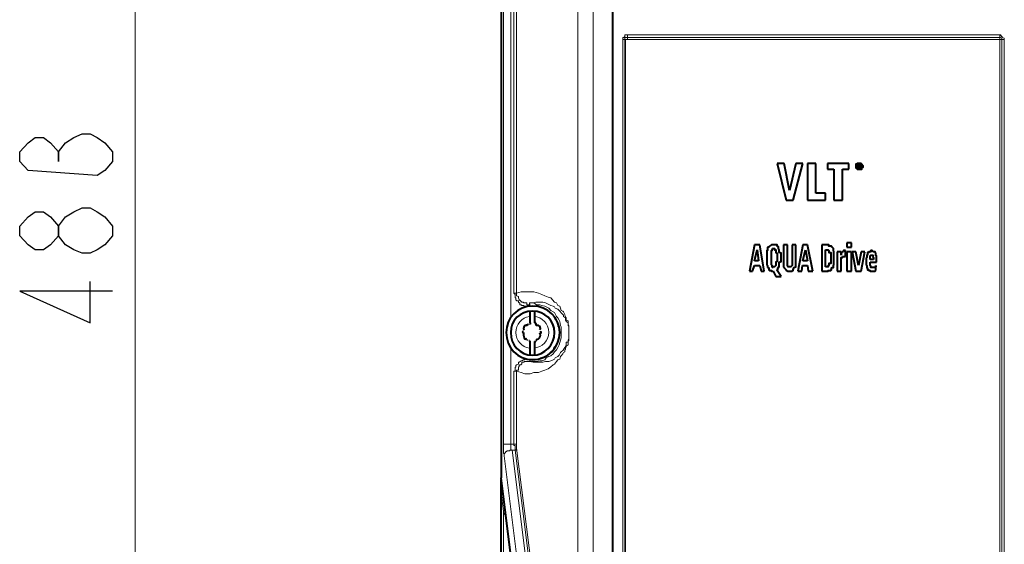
# Model space of a CAD drawing. Header units: millimetres. Extents: x 2 to 406, y 0 to 285.
# Tile 3 of 53: x 57 to 82, y 144 to 157. Entities that reach past the tile are written whole.
import ezdxf

# ---------------------------------------------------------------- set-up
doc = ezdxf.new("R2010")
doc.units = ezdxf.units.MM
doc.header["$MEASUREMENT"] = 0
doc.layers.get('0').update_dxf_attribs({"linetype": 'CONTINUOUS'})

msp = doc.modelspace()

# ---------------------------------------------------------------- linework, layer by layer
at = {"color": 0, "linetype": 'Continuous', "lineweight": 5, "true_color": 0x000007}
for p, q in [((70.388, 150.241), (70.272, 150.241)), ((70.454, 150.191), (70.388, 150.241)), ((70.454, 150.158), (70.289, 150.158)), ((70.537, 150.191), (70.454, 150.191)), ((70.521, 150.142), (70.454, 150.158)), ((70.554, 150.142), (70.521, 150.142)), ((70.587, 150.175), (70.537, 150.191)), ((70.62, 150.108), (70.554, 150.142)), ((70.669, 150.158), (70.587, 150.175)), ((70.686, 150.075), (70.62, 150.108)), ((70.703, 150.142), (70.669, 150.158)), ((70.752, 150.042), (70.686, 150.075)), ((70.769, 150.108), (70.703, 150.142)), ((70.885, 149.926), (70.752, 150.042)), ((70.818, 150.042), (70.769, 150.108)), ((70.885, 150.009), (70.818, 150.042)), ((70.918, 149.993), (70.885, 150.009)), ((70.967, 149.893), (70.918, 149.993)), ((70.901, 149.877), (70.885, 149.926)), ((70.934, 149.811), (70.901, 149.877)), ((70.967, 149.778), (70.934, 149.811)), ((71, 149.86), (70.967, 149.893)), ((71, 149.728), (70.967, 149.778)), ((71.033, 149.794), (71, 149.86)), ((71.05, 149.761), (71.033, 149.794)), ((71.067, 149.662), (71.05, 149.761)), ((71, 149.645), (71, 149.728)), ((71.033, 149.612), (71, 149.645)), ((71.033, 149.364), (71.033, 149.612)), ((71.083, 149.629), (71.067, 149.662)), ((71.083, 149.347), (71.083, 149.629)), ((70.967, 149.182), (71, 149.248)), ((71, 149.281), (71.033, 149.364)), ((71, 149.248), (71, 149.281)), ((71.033, 149.165), (71.083, 149.347)), ((70.802, 148.967), (70.818, 148.983)), ((70.818, 148.983), (70.885, 149.033)), ((70.885, 149.033), (70.901, 149.099)), ((70.885, 148.934), (70.918, 148.983)), ((70.901, 149.099), (70.934, 149.132)), ((70.918, 148.983), (70.967, 149.033)), ((70.934, 149.132), (70.967, 149.182)), ((70.967, 149.033), (71, 149.099)), ((71, 149.099), (71.033, 149.165)), ((70.272, 148.735), (70.454, 148.735)), ((70.289, 148.801), (70.521, 148.801)), ((70.454, 148.735), (70.537, 148.752)), ((70.521, 148.801), (70.554, 148.834)), ((70.537, 148.752), (70.587, 148.752)), ((70.554, 148.834), (70.752, 148.901)), ((70.587, 148.752), (70.669, 148.785)), ((70.669, 148.785), (70.703, 148.834)), ((70.703, 148.834), (70.769, 148.867)), ((70.752, 148.901), (70.802, 148.967)), ((70.769, 148.867), (70.818, 148.884)), ((70.818, 148.884), (70.885, 148.934))]:
    msp.add_line(p, q, dxfattribs=at)
at = {"color": 0, "linetype": 'Continuous', "lineweight": 40, "true_color": 0x000007}
for p, q in [((70.09, 149.48), (70.123, 149.496)), ((70.206, 149.695), (70.206, 149.662)), ((70.289, 149.695), (70.272, 149.695)), ((70.289, 149.728), (70.289, 149.695)), ((70.438, 149.728), (70.405, 149.728)), ((70.438, 149.695), (70.438, 149.728)), ((70.554, 149.513), (70.554, 149.496)), ((71.033, 149.48), (71.05, 149.48)), ((70.272, 149.265), (70.256, 149.265)), ((70.272, 149.265), (70.289, 149.248)), ((70.405, 149.248), (70.438, 149.248)), ((70.438, 149.248), (70.438, 149.265))]:
    msp.add_line(p, q, dxfattribs=at)
at = {"color": 0, "linetype": 'Continuous', "lineweight": 5, "true_color": 0x000007}
for points in [[(60.163, 119.283), (60.163, 184.889)], [(69.61, 184.111), (69.61, 146.617)], [(71.91, 121.665), (71.91, 183.449)], [(71.513, 121.798), (71.513, 183.052)], [(69.792, 181), (69.792, 149.877)], [(69.875, 150.489), (69.875, 180.372)], [(69.941, 150.489), (69.941, 180.372)], [(72.672, 156.992), (72.672, 157.041), (72.705, 157.041), (72.705, 157.058), (72.721, 157.058), (72.721, 157.108), (72.787, 157.108)], [(72.787, 157.108), (72.787, 157.041)], [(72.787, 157.108), (82.335, 157.108)], [(82.335, 157.108), (82.335, 157.041)], [(82.335, 157.108), (82.351, 157.108), (82.384, 157.058), (82.401, 157.058), (82.401, 157.041), (82.45, 157.025), (82.45, 156.992)], [(72.672, 122.277), (72.672, 156.992)], [(72.672, 156.992), (72.721, 156.992)], [(72.721, 156.992), (72.721, 157.041), (72.787, 157.041)], [(72.721, 122.277), (72.721, 156.992)], [(72.738, 156.992), (72.721, 156.992)], [(72.738, 122.277), (72.738, 156.992)], [(72.738, 156.992), (72.787, 156.992)], [(72.787, 156.992), (72.787, 157.041)], [(72.787, 157.041), (82.335, 157.041)], [(72.787, 156.992), (82.335, 156.992)], [(82.335, 156.992), (82.335, 157.041)], [(82.335, 157.041), (82.351, 157.041), (82.384, 157.025), (82.384, 156.992)], [(82.335, 156.992), (82.335, 122.277)], [(82.45, 156.992), (82.335, 156.992)], [(82.335, 156.992), (82.335, 156.992)], [(82.384, 156.992), (82.384, 122.277)], [(82.45, 156.992), (82.45, 122.277)], [(70.289, 150.158), (70.14, 150.158), (70.123, 150.175), (70.074, 150.175), (70.057, 150.191), (70.024, 150.191), (70.024, 150.241), (70.008, 150.241), (69.991, 150.257), (69.991, 150.29), (69.941, 150.29), (69.941, 150.307), (69.925, 150.307), (69.925, 150.373), (69.908, 150.373), (69.908, 150.456), (69.875, 150.489)], [(69.941, 150.489), (69.875, 150.489)], [(69.941, 150.489), (70.057, 150.522), (70.388, 150.522), (70.504, 150.489), (70.587, 150.456), (70.669, 150.423), (70.752, 150.39), (70.818, 150.373), (70.918, 150.257), (70.967, 150.241), (71, 150.175), (71.05, 150.158), (71.067, 150.108), (71.083, 150.042), (71.133, 150.026), (71.149, 150.009), (71.182, 149.943), (71.182, 149.926), (71.199, 149.893), (71.199, 149.877), (71.215, 149.86), (71.215, 149.794), (71.265, 149.778), (71.265, 149.695), (71.282, 149.662), (71.282, 149.265), (71.265, 149.265), (71.265, 149.165), (71.215, 149.132), (71.215, 149.116), (71.199, 149.099), (71.199, 149.049), (71.182, 149.033), (71.182, 148.983), (71.149, 148.967), (71.133, 148.934), (71.083, 148.884), (71.067, 148.867), (71.05, 148.801), (71, 148.785), (70.967, 148.735), (70.918, 148.669), (70.885, 148.652), (70.818, 148.603), (70.752, 148.553), (70.669, 148.52), (70.587, 148.487), (70.504, 148.454)], [(70.272, 150.241), (70.272, 150.191), (70.206, 150.191), (70.206, 150.241), (70.123, 150.241), (70.123, 150.257), (70.074, 150.257), (70.024, 150.307), (70.008, 150.307), (70.008, 150.324), (69.991, 150.373), (69.991, 150.406), (69.941, 150.423), (69.941, 150.489)], [(70.272, 150.241), (70.372, 150.241), (70.438, 150.257), (70.62, 150.257), (70.686, 150.241), (70.818, 150.175), (70.885, 150.158), (70.918, 150.142), (70.934, 150.108), (71, 150.075), (71.149, 149.926), (71.149, 149.893), (71.199, 149.86), (71.199, 149.794), (71.215, 149.778), (71.215, 149.761), (71.265, 149.728), (71.265, 149.662), (71.282, 149.645), (71.282, 149.314), (71.265, 149.281), (71.265, 149.231), (71.215, 149.231), (71.215, 149.165), (71.199, 149.132), (71.199, 149.116), (71.182, 149.099), (71.149, 149.049), (71.149, 149.033), (71.133, 149.016), (71.083, 148.983), (71.067, 148.967), (71.05, 148.934), (71.033, 148.901), (71, 148.867), (70.934, 148.834), (70.918, 148.801), (70.885, 148.785), (70.818, 148.752), (70.769, 148.735), (70.686, 148.735)], [(70.272, 150.241), (70.289, 150.158)], [(69.792, 149.099), (69.792, 146.617)], [(69.875, 148.487), (69.908, 148.487), (69.908, 148.586), (69.925, 148.603), (69.925, 148.636), (69.941, 148.652), (69.991, 148.669), (69.991, 148.719), (70.008, 148.719), (70.057, 148.752), (70.074, 148.752), (70.123, 148.785), (70.157, 148.785), (70.157, 148.801), (70.289, 148.801)], [(69.941, 148.487), (69.941, 148.52), (69.991, 148.52), (69.991, 148.603), (70.008, 148.603), (70.008, 148.636), (70.024, 148.652), (70.057, 148.652), (70.057, 148.669), (70.074, 148.669), (70.074, 148.719), (70.14, 148.719), (70.14, 148.735), (70.272, 148.735)], [(70.272, 148.735), (70.289, 148.801)], [(70.686, 148.735), (70.62, 148.719), (70.372, 148.719), (70.272, 148.735)], [(69.875, 146.601), (69.875, 148.487)], [(69.941, 148.487), (69.875, 148.487)], [(69.941, 146.601), (69.941, 148.487)], [(70.504, 148.454), (70.388, 148.454), (70.289, 148.421), (70.157, 148.421), (70.057, 148.454), (69.941, 148.487)], [(69.61, 146.617), (69.61, 146.386), (69.627, 146.369), (69.627, 146.319)], [(69.941, 146.617), (69.61, 146.617)], [(69.826, 146.468), (69.776, 146.468), (69.759, 146.452), (69.693, 146.452), (69.693, 146.435), (69.677, 146.435), (69.644, 146.386), (69.627, 146.369), (69.627, 146.319)], [(69.792, 146.617), (69.792, 146.485), (69.826, 146.468)], [(69.826, 146.468), (71.298, 134.787)], [(69.826, 146.468), (69.908, 146.468)], [(69.908, 146.468), (69.908, 146.584), (69.875, 146.584), (69.875, 146.601)], [(69.941, 146.518), (69.941, 146.485), (69.925, 146.468), (69.908, 146.468)], [(71.381, 134.787), (69.908, 146.468)], [(69.941, 146.518), (69.941, 146.601)], [(71.431, 134.82), (69.941, 146.518)], [(69.627, 146.319), (71.083, 134.638)], [(70.967, 134.373), (69.544, 145.79)], [(69.61, 144.896), (69.544, 145.376)], [(69.61, 144.896), (69.61, 144.929), (69.644, 144.929)], [(69.61, 144.896), (69.61, 120.375)], [(69.644, 144.814), (69.644, 144.814), (69.61, 144.863), (69.61, 144.896)]]:
    msp.add_lwpolyline(points, dxfattribs=at)
at = {"color": 0, "linetype": 'Continuous', "lineweight": 40, "true_color": 0x000007}
for points in [[(69.544, 184.128), (69.544, 145.757)], [(72.407, 183.052), (72.407, 121.748)], [(76.626, 153.815), (76.858, 152.872)], [(76.808, 153.815), (76.626, 153.815)], [(76.941, 153.12), (76.808, 153.815)], [(77.106, 153.815), (76.941, 153.12)], [(77.04, 152.872), (77.288, 153.815)], [(77.288, 153.815), (77.106, 153.815)], [(77.404, 153.815), (77.404, 152.872)], [(77.619, 153.815), (77.404, 153.815)], [(77.619, 153.054), (77.619, 153.815)], [(77.917, 153.815), (77.917, 153.666)], [(78.463, 153.815), (77.917, 153.815)], [(78.463, 153.666), (78.463, 153.815)], [(78.678, 153.798), (78.645, 153.798), (78.645, 153.732)], [(78.678, 153.798), (78.694, 153.798), (78.694, 153.815), (78.711, 153.815)], [(78.711, 153.815), (78.678, 153.815), (78.678, 153.798)], [(78.678, 153.732), (78.678, 153.798)], [(78.694, 153.798), (78.694, 153.699)], [(78.711, 153.798), (78.694, 153.798)], [(78.794, 153.798), (78.794, 153.798), (78.777, 153.815), (78.711, 153.815)], [(78.711, 153.815), (78.761, 153.815), (78.777, 153.798)], [(78.777, 153.749), (78.761, 153.749), (78.761, 153.798), (78.711, 153.798)], [(78.777, 153.798), (78.794, 153.798), (78.794, 153.732)], [(78.827, 153.732), (78.827, 153.749), (78.794, 153.749), (78.794, 153.798)], [(77.917, 153.666), (78.082, 153.666)], [(78.082, 153.666), (78.082, 152.872)], [(78.297, 152.872), (78.297, 153.666)], [(78.297, 153.666), (78.463, 153.666)], [(78.645, 153.732), (78.645, 153.699), (78.678, 153.699)], [(78.678, 153.699), (78.678, 153.732)], [(78.678, 153.699), (78.678, 153.666), (78.711, 153.666)], [(78.711, 153.666), (78.694, 153.666), (78.694, 153.699), (78.678, 153.699)], [(78.694, 153.699), (78.711, 153.699)], [(78.711, 153.749), (78.711, 153.765)], [(78.711, 153.732), (78.711, 153.749)], [(78.761, 153.749), (78.761, 153.732), (78.711, 153.732)], [(78.711, 153.749), (78.761, 153.749)], [(78.711, 153.699), (78.711, 153.732)], [(78.711, 153.732), (78.761, 153.699)], [(78.711, 153.732), (78.711, 153.732)], [(78.777, 153.699), (78.777, 153.666), (78.711, 153.666)], [(78.711, 153.666), (78.794, 153.666), (78.794, 153.699)], [(78.761, 153.732), (78.777, 153.732), (78.777, 153.749)], [(78.777, 153.699), (78.761, 153.732)], [(78.761, 153.699), (78.777, 153.699)], [(78.794, 153.732), (78.794, 153.699), (78.777, 153.699)], [(78.794, 153.699), (78.794, 153.716), (78.827, 153.716), (78.827, 153.732)], [(77.867, 153.054), (77.619, 153.054)], [(77.867, 152.872), (77.867, 153.054)], [(76.858, 152.872), (77.04, 152.872)], [(77.404, 152.872), (77.867, 152.872)], [(78.082, 152.872), (78.297, 152.872)], [(78.413, 151.78), (78.413, 151.664)], [(78.529, 151.78), (78.413, 151.78)], [(78.529, 151.664), (78.529, 151.78)], [(76.047, 151.73), (75.915, 151.052)], [(76.179, 151.73), (76.047, 151.73)], [(76.047, 151.316), (76.113, 151.598)], [(76.113, 151.598), (76.146, 151.316)], [(76.295, 151.052), (76.179, 151.73)], [(76.378, 151.664), (76.378, 151.581), (76.361, 151.581), (76.361, 151.399)], [(76.527, 151.73), (76.477, 151.73), (76.428, 151.697), (76.411, 151.68), (76.411, 151.664), (76.378, 151.664)], [(76.477, 151.548), (76.477, 151.581), (76.494, 151.581), (76.494, 151.598), (76.51, 151.631), (76.527, 151.631)], [(76.477, 151.399), (76.477, 151.548)], [(76.659, 151.664), (76.659, 151.68), (76.643, 151.68), (76.643, 151.697), (76.626, 151.697), (76.626, 151.73), (76.527, 151.73)], [(76.527, 151.631), (76.56, 151.631), (76.56, 151.598), (76.593, 151.598), (76.593, 151.548)], [(76.593, 151.548), (76.593, 151.531), (76.626, 151.515), (76.626, 151.399)], [(76.725, 151.399), (76.725, 151.515), (76.676, 151.531), (76.676, 151.598), (76.659, 151.631), (76.659, 151.664)], [(76.792, 151.73), (76.792, 151.3)], [(76.891, 151.73), (76.792, 151.73)], [(76.891, 151.283), (76.891, 151.73)], [(77.007, 151.73), (77.007, 151.283)], [(77.106, 151.73), (77.007, 151.73)], [(77.106, 151.3), (77.106, 151.73)], [(77.288, 151.73), (77.156, 151.052)], [(77.404, 151.73), (77.288, 151.73)], [(77.288, 151.316), (77.354, 151.598)], [(77.354, 151.598), (77.404, 151.316)], [(77.536, 151.052), (77.404, 151.73)], [(77.768, 151.73), (77.768, 151.052)], [(77.917, 151.73), (77.768, 151.73)], [(77.867, 151.167), (77.867, 151.598)], [(77.867, 151.598), (77.884, 151.598)], [(77.884, 151.598), (77.933, 151.598), (77.933, 151.581), (77.95, 151.581), (77.95, 151.531), (77.999, 151.531), (77.999, 151.383)], [(78.033, 151.664), (78.033, 151.664), (78.016, 151.68), (78.016, 151.697), (77.95, 151.697), (77.95, 151.73), (77.917, 151.73)], [(78.082, 151.383), (78.082, 151.548), (78.066, 151.581), (78.066, 151.631), (78.033, 151.664)], [(78.165, 151.548), (78.165, 151.449)], [(78.264, 151.548), (78.165, 151.548)], [(78.264, 151.465), (78.264, 151.548)], [(78.297, 151.531), (78.264, 151.531), (78.264, 151.515)], [(78.264, 151.515), (78.264, 151.465)], [(78.314, 151.548), (78.297, 151.548), (78.297, 151.531)], [(78.33, 151.581), (78.33, 151.581), (78.314, 151.548)], [(78.38, 151.581), (78.33, 151.581)], [(78.38, 151.432), (78.38, 151.581)], [(78.413, 151.664), (78.529, 151.664)], [(78.413, 151.548), (78.413, 151.052)], [(78.529, 151.548), (78.413, 151.548)], [(78.529, 151.052), (78.529, 151.548)], [(78.546, 151.548), (78.645, 151.052)], [(78.645, 151.548), (78.546, 151.548)], [(78.711, 151.201), (78.645, 151.548)], [(78.777, 151.548), (78.711, 151.201)], [(78.777, 151.052), (78.876, 151.548)], [(78.876, 151.548), (78.777, 151.548)], [(79.058, 151.581), (79.025, 151.581), (79.025, 151.548), (78.976, 151.548), (78.976, 151.531), (78.943, 151.531), (78.943, 151.465)], [(79.075, 151.548), (79.075, 151.565), (79.058, 151.581)], [(79.141, 151.531), (79.141, 151.548), (79.075, 151.548)], [(79.158, 151.449), (79.158, 151.515), (79.141, 151.531)], [(76.146, 151.316), (76.047, 151.316)], [(76.361, 151.399), (76.361, 151.217), (76.378, 151.201), (76.378, 151.151)], [(76.477, 151.217), (76.477, 151.399)], [(76.626, 151.399), (76.626, 151.3), (76.593, 151.283), (76.593, 151.217)], [(76.676, 151.201), (76.676, 151.283), (76.725, 151.3), (76.725, 151.399)], [(76.792, 151.3), (76.792, 151.167), (76.808, 151.151), (76.808, 151.134), (76.858, 151.085), (76.858, 151.068), (76.874, 151.068), (76.891, 151.052), (76.941, 151.052)], [(76.941, 151.167), (76.907, 151.167), (76.891, 151.201), (76.891, 151.283)], [(76.941, 151.052), (77.007, 151.052), (77.023, 151.068), (77.04, 151.068), (77.04, 151.085), (77.056, 151.134), (77.056, 151.151), (77.106, 151.167), (77.106, 151.3)], [(77.007, 151.283), (77.007, 151.201), (76.974, 151.167), (76.941, 151.167)], [(77.404, 151.316), (77.288, 151.316)], [(77.999, 151.383), (77.999, 151.25), (77.95, 151.25), (77.95, 151.217)], [(78.033, 151.134), (78.033, 151.151), (78.066, 151.151), (78.066, 151.201), (78.082, 151.217), (78.082, 151.383)], [(78.165, 151.449), (78.165, 151.052)], [(78.264, 151.383), (78.264, 151.399), (78.297, 151.399), (78.297, 151.432)], [(78.264, 151.316), (78.264, 151.383)], [(78.264, 151.283), (78.264, 151.316)], [(78.264, 151.052), (78.264, 151.283)], [(78.297, 151.432), (78.314, 151.432)], [(78.314, 151.432), (78.38, 151.432)], [(78.943, 151.465), (78.926, 151.465), (78.926, 151.399), (78.91, 151.383), (78.91, 151.3)], [(78.91, 151.3), (78.91, 151.217), (78.926, 151.201), (78.926, 151.134), (78.943, 151.134)], [(79.009, 151.432), (79.009, 151.449), (79.025, 151.449)], [(79.009, 151.349), (79.009, 151.432)], [(79.092, 151.349), (79.009, 151.349)], [(79.025, 151.201), (79.009, 151.201), (79.009, 151.283)], [(79.009, 151.283), (79.174, 151.283)], [(79.025, 151.449), (79.025, 151.465), (79.058, 151.465)], [(79.058, 151.465), (79.075, 151.465), (79.075, 151.432)], [(79.075, 151.432), (79.075, 151.432), (79.092, 151.399), (79.092, 151.349)], [(79.174, 151.3), (79.174, 151.449), (79.158, 151.449)], [(79.174, 151.283), (79.174, 151.3)], [(75.915, 151.052), (75.997, 151.052)], [(75.997, 151.052), (76.047, 151.201)], [(76.047, 151.201), (76.179, 151.201)], [(76.179, 151.201), (76.212, 151.052)], [(76.212, 151.052), (76.295, 151.052)], [(76.378, 151.151), (76.411, 151.134), (76.411, 151.085), (76.428, 151.085), (76.428, 151.068), (76.477, 151.068), (76.477, 151.052), (76.527, 151.052)], [(76.527, 151.151), (76.51, 151.151), (76.51, 151.167), (76.494, 151.167), (76.494, 151.201), (76.477, 151.217)], [(76.593, 151.217), (76.593, 151.201), (76.56, 151.167), (76.527, 151.167), (76.527, 151.151)], [(76.527, 151.052), (76.593, 150.919)], [(76.527, 151.052), (76.527, 151.052)], [(76.626, 151.068), (76.626, 151.085), (76.643, 151.085), (76.643, 151.134), (76.659, 151.134), (76.659, 151.167), (76.676, 151.167), (76.676, 151.201)], [(76.725, 150.919), (76.626, 151.068)], [(77.156, 151.052), (77.255, 151.052)], [(77.255, 151.052), (77.271, 151.201)], [(77.271, 151.201), (77.404, 151.201)], [(77.404, 151.201), (77.42, 151.052)], [(77.42, 151.052), (77.536, 151.052)], [(77.768, 151.052), (77.884, 151.052)], [(77.884, 151.167), (77.867, 151.167)], [(77.95, 151.217), (77.95, 151.201), (77.933, 151.201), (77.933, 151.167), (77.884, 151.167)], [(77.884, 151.052), (77.933, 151.052), (77.933, 151.068), (77.999, 151.068), (77.999, 151.085), (78.016, 151.085), (78.016, 151.134), (78.033, 151.134)], [(78.165, 151.052), (78.264, 151.052)], [(78.413, 151.052), (78.529, 151.052)], [(78.645, 151.052), (78.777, 151.052)], [(78.943, 151.134), (78.943, 151.085), (78.976, 151.085), (78.976, 151.068), (79.009, 151.068), (79.009, 151.052), (79.075, 151.052)], [(79.075, 151.151), (79.025, 151.151), (79.025, 151.201)], [(79.092, 151.151), (79.075, 151.151)], [(79.075, 151.052), (79.141, 151.052), (79.158, 151.068)], [(79.141, 151.167), (79.141, 151.151), (79.092, 151.151)], [(79.158, 151.201), (79.158, 151.167), (79.141, 151.167)], [(79.158, 151.068), (79.158, 151.201)], [(76.593, 150.919), (76.725, 150.919)], [(70.289, 149.728), (70.289, 150.042)], [(70.405, 150.042), (70.405, 149.728)], [(70.289, 148.901), (70.289, 149.248)], [(70.405, 149.248), (70.405, 148.901)], [(70.967, 134.373), (69.544, 145.757)], [(69.544, 145.757), (69.544, 145.757)], [(69.544, 145.376), (69.544, 145.707)], [(69.544, 145.376), (69.544, 145.426), (69.561, 145.426)], [(69.544, 120.358), (69.544, 145.376)]]:
    msp.add_lwpolyline(points, dxfattribs=at)
at = {"color": 0, "linetype": 'Continuous', "lineweight": 30, "true_color": 0x000007}
for points in [[(57.416, 153.633), (57.201, 153.864), (57.201, 154.113), (57.416, 154.344), (57.598, 154.477), (57.813, 154.477), (57.995, 154.344), (58.193, 154.113), (58.376, 154.344), (58.591, 154.477), (58.806, 154.576), (59.004, 154.576), (59.186, 154.477), (59.385, 154.344), (59.583, 154.113), (59.583, 153.864), (59.385, 153.633), (59.186, 153.5)], [(58.193, 153.864), (58.193, 154.113)], [(58.193, 151.962), (57.995, 151.73), (57.813, 151.598), (57.598, 151.598), (57.416, 151.73), (57.201, 151.962), (57.201, 152.21), (57.416, 152.441), (57.598, 152.574), (57.813, 152.574), (57.995, 152.441), (58.193, 152.21)], [(59.583, 151.962), (59.385, 151.73), (59.186, 151.598), (59.004, 151.515), (58.806, 151.515), (58.591, 151.598), (58.376, 151.73), (58.193, 151.962), (58.193, 152.21), (58.376, 152.441), (58.591, 152.574), (58.806, 152.673), (59.004, 152.673), (59.186, 152.574), (59.385, 152.441), (59.583, 152.21)]]:
    msp.add_lwpolyline(points, close=True, dxfattribs=at)
msp.add_lwpolyline([(59.583, 150.539), (57.201, 150.539), (59.004, 149.728), (59.004, 150.787)], dxfattribs=at)
at = {"color": 0, "linetype": 'Continuous', "lineweight": 40, "true_color": 0x000007}
for points, knots in [([(71.05, 149.48), (71.05, 149.099), (70.736, 148.785), (70.355, 148.785), (70.355, 148.785), (69.974, 148.785), (69.677, 149.099), (69.677, 149.48), (69.677, 149.48), (69.677, 149.86), (69.974, 150.158), (70.355, 150.158), (70.355, 150.158), (70.736, 150.158), (71.05, 149.86), (71.05, 149.48)], [0, 0, 0, 0, 0.0625, 0.0625, 0.0625, 0.0625, 0.125, 0.125, 0.125, 0.125, 0.1875, 0.1875, 0.1875, 0.1875, 1, 1, 1, 1]), ([(70.918, 149.48), (70.918, 149.165), (70.669, 148.901), (70.355, 148.901), (70.355, 148.901), (70.024, 148.901), (69.792, 149.165), (69.792, 149.48), (69.792, 149.48), (69.792, 149.794), (70.024, 150.026), (70.355, 150.026), (70.355, 150.026), (70.669, 150.026), (70.918, 149.794), (70.918, 149.48)], [0, 0, 0, 0, 0.0625, 0.0625, 0.0625, 0.0625, 0.125, 0.125, 0.125, 0.125, 0.1875, 0.1875, 0.1875, 0.1875, 1, 1, 1, 1]), ([(70.206, 149.662), (70.173, 149.662), (70.173, 149.662), (70.173, 149.662), (70.173, 149.662), (70.14, 149.662), (70.123, 149.645), (70.123, 149.579), (70.123, 149.579), (70.123, 149.562), (70.123, 149.546), (70.14, 149.546)], [0, 0, 0, 0, 0.083333, 0.083333, 0.083333, 0.083333, 0.166667, 0.166667, 0.166667, 0.166667, 1, 1, 1, 1]), ([(70.123, 149.48), (70.123, 149.463), (70.123, 149.43), (70.123, 149.414), (70.123, 149.414), (70.123, 149.364), (70.14, 149.314), (70.173, 149.314), (70.173, 149.314), (70.173, 149.314), (70.173, 149.314), (70.206, 149.331)], [0, 0, 0, 0, 0.083333, 0.083333, 0.083333, 0.083333, 0.166667, 0.166667, 0.166667, 0.166667, 1, 1, 1, 1]), ([(70.438, 149.711), (70.438, 149.695), (70.438, 149.662), (70.454, 149.662), (70.454, 149.662), (70.454, 149.662), (70.454, 149.695), (70.471, 149.695)], [0, 0, 0, 0, 0.125, 0.125, 0.125, 0.125, 1, 1, 1, 1]), ([(70.537, 149.546), (70.537, 149.562), (70.554, 149.579), (70.554, 149.579), (70.554, 149.579), (70.554, 149.645), (70.521, 149.662), (70.471, 149.662), (70.471, 149.662), (70.471, 149.662), (70.471, 149.662), (70.454, 149.662)], [0, 0, 0, 0, 0.083333, 0.083333, 0.083333, 0.083333, 0.166667, 0.166667, 0.166667, 0.166667, 1, 1, 1, 1]), ([(70.471, 149.281), (70.454, 149.281), (70.454, 149.281), (70.454, 149.281), (70.454, 149.281), (70.438, 149.281), (70.438, 149.281), (70.438, 149.281)], [0, 0, 0, 0, 0.125, 0.125, 0.125, 0.125, 1, 1, 1, 1]), ([(70.471, 149.331), (70.471, 149.314), (70.471, 149.314), (70.471, 149.314), (70.471, 149.314), (70.521, 149.314), (70.554, 149.364), (70.554, 149.414), (70.554, 149.414), (70.554, 149.43), (70.537, 149.43), (70.537, 149.463)], [0, 0, 0, 0, 0.083333, 0.083333, 0.083333, 0.083333, 0.166667, 0.166667, 0.166667, 0.166667, 1, 1, 1, 1])]:
    msp.add_open_spline(points, degree=3, knots=knots, dxfattribs=at)
at = {"color": 0, "linetype": 'Continuous', "lineweight": 5, "true_color": 0x000007}
for points in [[(70.272, 149.893), (70.074, 149.86), (69.925, 149.695), (69.925, 149.48), (69.925, 149.48), (69.925, 149.281), (70.074, 149.099), (70.272, 149.083)], [(70.388, 149.083), (70.603, 149.099), (70.769, 149.265), (70.769, 149.48), (70.769, 149.48), (70.769, 149.711), (70.603, 149.877), (70.388, 149.893)]]:
    msp.add_open_spline(points, degree=3, knots=[0, 0, 0, 0, 0.125, 0.125, 0.125, 0.125, 1, 1, 1, 1], dxfattribs=at)
at = {"color": 0, "linetype": 'Continuous', "lineweight": 40, "true_color": 0x000007}
for points in [[(70.123, 149.496), (70.123, 149.496), (70.123, 149.496), (70.09, 149.496)], [(70.206, 149.662), (70.223, 149.662), (70.239, 149.695), (70.239, 149.711)], [(70.554, 149.496), (70.554, 149.48), (70.554, 149.48), (70.587, 149.48)], [(70.223, 149.281), (70.223, 149.281), (70.223, 149.281), (70.206, 149.281)]]:
    msp.add_open_spline(points, degree=3, dxfattribs=at)

doc.saveas('drawing.dxf')
